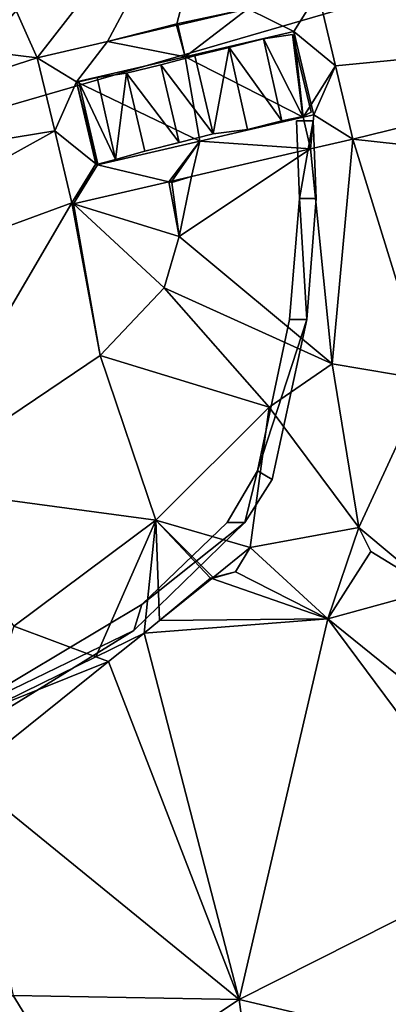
# Model space of a CAD drawing. Header units: inches. Extents: x 92348 to 92626, y 1600224 to 1600387.
# Tile 31 of 117: x 92423.72 to 92429.06, y 1600320.72 to 1600334.96. Entities that reach past the tile are written whole.
import ezdxf

# ---------------------------------------------------------------- set-up
doc = ezdxf.new("R2010")
doc.units = ezdxf.units.IN
doc.header["$MEASUREMENT"] = 0
for name, color, linetype in [('Bygning', 10, 'Continuous'), ('Objekter_Mur', 10, 'Continuous'), ('Terreng_ortofoto', 10, 'Continuous')]:
    doc.layers.add(name, color=color, linetype=linetype)

msp = doc.modelspace()

# ---------------------------------------------------------------- linework, layer by layer
at = {"layer": 'Bygning', "color": 74, "true_color": 0x55aa00}
msp.add_3dface([(92438.632, 1600338.094, 121.82), (92422.17, 1600333.316, 121.84), (92422.17, 1600333.316, 117.395), (92438.632, 1600338.094, 116.307)], dxfattribs=at)
at = {"layer": 'Terreng_ortofoto'}
for points in [[(92423.976, 1600334.413, 117.538), (92419.299, 1600344.893, 118), (92415.796, 1600335.419, 117)], [(92423.976, 1600334.413, 117.538), (92426.824, 1600338.073, 117), (92419.299, 1600344.893, 118)], [(92424.992, 1600334.649, 117.318), (92426.824, 1600338.073, 117), (92423.976, 1600334.413, 117.538)], [(92424.992, 1600334.649, 117.318), (92425.996, 1600334.901, 117), (92426.824, 1600338.073, 117)], [(92425.996, 1600334.901, 117), (92427.023, 1600335.122, 116.689), (92426.824, 1600338.073, 117)], [(92423.976, 1600334.413, 117.538), (92415.796, 1600335.419, 117), (92417.041, 1600332.178, 117)], [(92428.039, 1600335.358, 116.617), (92427.023, 1600335.122, 116.689), (92427.69, 1600334.794, 116.278)], [(92428.039, 1600335.358, 116.617), (92427.69, 1600334.794, 116.278), (92428.292, 1600334.296, 116.273)], [(92435.864, 1600335.028, 115.84), (92428.039, 1600335.358, 116.617), (92428.292, 1600334.296, 116.273)], [(92425.996, 1600334.901, 117), (92426.008, 1600334.885, 116.996), (92427.023, 1600335.122, 116.689)], [(92426.117, 1600334.428, 116.922), (92427.023, 1600335.122, 116.689), (92426.008, 1600334.885, 116.996)], [(92426.117, 1600334.428, 116.922), (92427.69, 1600334.794, 116.278), (92427.023, 1600335.122, 116.689)], [(92435.864, 1600335.028, 115.84), (92428.292, 1600334.296, 116.273), (92428.545, 1600333.233, 116.396)], [(92436.602, 1600332.353, 115.82), (92435.864, 1600335.028, 115.84), (92428.545, 1600333.233, 116.396)], [(92424.992, 1600334.649, 117.318), (92425.991, 1600334.882, 117), (92425.996, 1600334.901, 117)], [(92426.117, 1600334.428, 116.922), (92425.991, 1600334.882, 117), (92424.992, 1600334.649, 117.318)], [(92425.996, 1600334.901, 117), (92425.991, 1600334.882, 117), (92426.008, 1600334.885, 116.996)], [(92426.117, 1600334.428, 116.922), (92426.008, 1600334.885, 116.996), (92425.991, 1600334.882, 117)], [(92426.117, 1600334.428, 116.922), (92427.826, 1600333.555, 116.328), (92427.69, 1600334.794, 116.278)], [(92427.826, 1600333.555, 116.328), (92427.942, 1600333.738, 116.28), (92427.69, 1600334.794, 116.278)], [(92427.69, 1600334.794, 116.278), (92427.942, 1600333.738, 116.28), (92428.292, 1600334.296, 116.273)], [(92424.992, 1600334.649, 117.318), (92423.976, 1600334.413, 117.538), (92424.543, 1600334.062, 117.542)], [(92426.117, 1600334.428, 116.922), (92424.992, 1600334.649, 117.318), (92424.543, 1600334.062, 117.542)], [(92424.229, 1600333.353, 117.551), (92423.976, 1600334.413, 117.538), (92417.041, 1600332.178, 117)], [(92424.229, 1600333.353, 117.551), (92424.543, 1600334.062, 117.542), (92423.976, 1600334.413, 117.538)], [(92426.117, 1600334.428, 116.922), (92424.543, 1600334.062, 117.542), (92426.328, 1600333.206, 116.952)], [(92426.117, 1600334.428, 116.922), (92426.328, 1600333.206, 116.952), (92427.826, 1600333.555, 116.328)], [(92427.942, 1600333.738, 116.28), (92427.977, 1600333.588, 116.28), (92428.292, 1600334.296, 116.273)], [(92428.545, 1600333.233, 116.396), (92428.292, 1600334.296, 116.273), (92427.977, 1600333.588, 116.28)], [(92424.229, 1600333.353, 117.551), (92424.825, 1600332.876, 117.552), (92424.543, 1600334.062, 117.542)], [(92426.328, 1600333.206, 116.952), (92424.543, 1600334.062, 117.542), (92424.849, 1600332.862, 117.552)], [(92424.543, 1600334.062, 117.542), (92424.825, 1600332.876, 117.552), (92424.849, 1600332.862, 117.552)], [(92427.826, 1600333.555, 116.328), (92427.977, 1600333.588, 116.28), (92427.942, 1600333.738, 116.28)], [(92427.931, 1600333.096, 116.353), (92427.826, 1600333.555, 116.328), (92426.328, 1600333.206, 116.952)], [(92427.931, 1600333.096, 116.353), (92427.977, 1600333.588, 116.28), (92427.826, 1600333.555, 116.328)], [(92428.545, 1600333.233, 116.396), (92427.977, 1600333.588, 116.28), (92427.931, 1600333.096, 116.353)], [(92424.229, 1600333.353, 117.551), (92417.041, 1600332.178, 117), (92418.17, 1600330, 117)], [(92424.476, 1600332.313, 117.47), (92424.229, 1600333.353, 117.551), (92418.17, 1600330, 117)], [(92424.476, 1600332.313, 117.47), (92424.825, 1600332.876, 117.552), (92424.229, 1600333.353, 117.551)], [(92426.328, 1600333.206, 116.952), (92424.849, 1600332.862, 117.552), (92425.881, 1600332.619, 117.014)], [(92426.328, 1600333.206, 116.952), (92425.881, 1600332.619, 117.014), (92425.922, 1600332.629, 117)], [(92426.328, 1600333.206, 116.952), (92425.922, 1600332.629, 117), (92426.206, 1600332.695, 116.926)], [(92427.931, 1600333.096, 116.353), (92426.328, 1600333.206, 116.952), (92426.206, 1600332.695, 116.926)], [(92428.545, 1600333.233, 116.396), (92427.931, 1600333.096, 116.353), (92428.246, 1600329.984, 116)], [(92428.545, 1600333.233, 116.396), (92428.246, 1600329.984, 116), (92429.621, 1600329.752, 116)], [(92436.602, 1600332.353, 115.82), (92428.545, 1600333.233, 116.396), (92429.621, 1600329.752, 116)], [(92428.246, 1600329.984, 116), (92427.931, 1600333.096, 116.353), (92426.028, 1600331.827, 117)], [(92427.931, 1600333.096, 116.353), (92426.206, 1600332.695, 116.926), (92426.028, 1600331.827, 117)], [(92424.5, 1600332.298, 117.47), (92424.825, 1600332.876, 117.552), (92424.476, 1600332.313, 117.47)], [(92424.5, 1600332.298, 117.47), (92424.849, 1600332.862, 117.552), (92424.825, 1600332.876, 117.552)], [(92424.5, 1600332.298, 117.47), (92425.881, 1600332.619, 117.014), (92424.849, 1600332.862, 117.552)], [(92425.924, 1600332.609, 117), (92426.206, 1600332.695, 116.926), (92425.922, 1600332.629, 117)], [(92425.924, 1600332.609, 117), (92426.028, 1600331.827, 117), (92426.206, 1600332.695, 116.926)], [(92424.5, 1600332.298, 117.47), (92426.028, 1600331.827, 117), (92425.881, 1600332.619, 117.014)], [(92425.881, 1600332.619, 117.014), (92425.924, 1600332.609, 117), (92425.922, 1600332.629, 117)], [(92425.881, 1600332.619, 117.014), (92426.028, 1600331.827, 117), (92425.924, 1600332.609, 117)], [(92424.476, 1600332.313, 117.47), (92418.17, 1600330, 117), (92422.071, 1600328.208, 117)], [(92424.887, 1600330.103, 117), (92424.476, 1600332.313, 117.47), (92422.071, 1600328.208, 117)], [(92424.5, 1600332.298, 117.47), (92424.476, 1600332.313, 117.47), (92424.887, 1600330.103, 117)], [(92424.5, 1600332.298, 117.47), (92424.887, 1600330.103, 117), (92425.81, 1600331.082, 117)], [(92424.5, 1600332.298, 117.47), (92425.81, 1600331.082, 117), (92426.028, 1600331.827, 117)], [(92428.246, 1600329.984, 116), (92426.028, 1600331.827, 117), (92425.81, 1600331.082, 117)], [(92427.331, 1600329.355, 116), (92425.81, 1600331.082, 117), (92424.887, 1600330.103, 117)], [(92428.246, 1600329.984, 116), (92425.81, 1600331.082, 117), (92427.331, 1600329.355, 116)], [(92424.887, 1600330.103, 117), (92422.071, 1600328.208, 117), (92425.692, 1600327.723, 116)], [(92427.331, 1600329.355, 116), (92424.887, 1600330.103, 117), (92425.692, 1600327.723, 116)], [(92428.246, 1600329.984, 116), (92427.331, 1600329.355, 116), (92428.63, 1600327.614, 115.25)], [(92429.621, 1600329.752, 116), (92428.246, 1600329.984, 116), (92428.63, 1600327.614, 115.25)], [(92429.621, 1600329.752, 116), (92428.63, 1600327.614, 115.25), (92429.711, 1600326.716, 115.23)], [(92427.331, 1600329.355, 116), (92425.692, 1600327.723, 116), (92427.058, 1600327.325, 114.96)], [(92428.63, 1600327.614, 115.25), (92427.331, 1600329.355, 116), (92427.058, 1600327.325, 114.96)], [(92425.692, 1600327.723, 116), (92422.071, 1600328.208, 117), (92423.635, 1600326.19, 116)], [(92425.692, 1600327.723, 116), (92423.635, 1600326.19, 116), (92424.822, 1600325.743, 115)], [(92425.692, 1600327.723, 116), (92424.822, 1600325.743, 115), (92425.523, 1600326.086, 115)], [(92425.692, 1600327.723, 116), (92425.523, 1600326.086, 115), (92425.746, 1600326.271, 114.765)], [(92425.692, 1600327.723, 116), (92425.746, 1600326.271, 114.765), (92426.483, 1600326.884, 115)], [(92425.692, 1600327.723, 116), (92426.483, 1600326.884, 115), (92426.52, 1600326.893, 114.88)], [(92425.692, 1600327.723, 116), (92426.52, 1600326.893, 114.88), (92427.058, 1600327.325, 114.96)], [(92428.63, 1600327.614, 115.25), (92427.058, 1600327.325, 114.96), (92428.18, 1600326.294, 115)], [(92428.63, 1600327.614, 115.25), (92428.18, 1600326.294, 115), (92428.803, 1600327.267, 115.25)], [(92428.63, 1600327.614, 115.25), (92428.803, 1600327.267, 115.25), (92429.711, 1600326.716, 115.23)], [(92426.845, 1600326.975, 115), (92427.058, 1600327.325, 114.96), (92426.52, 1600326.893, 114.88)], [(92426.845, 1600326.975, 115), (92428.18, 1600326.294, 115), (92427.058, 1600327.325, 114.96)], [(92428.18, 1600326.294, 115), (92429.711, 1600326.716, 115.23), (92428.803, 1600327.267, 115.25)], [(92426.845, 1600326.975, 115), (92426.52, 1600326.893, 114.88), (92426.501, 1600326.878, 114.877)], [(92426.845, 1600326.975, 115), (92426.501, 1600326.878, 114.877), (92428.18, 1600326.294, 115)], [(92426.483, 1600326.884, 115), (92425.746, 1600326.271, 114.765), (92426.501, 1600326.878, 114.877)], [(92425.746, 1600326.271, 114.765), (92428.18, 1600326.294, 115), (92426.501, 1600326.878, 114.877)], [(92426.483, 1600326.884, 115), (92426.501, 1600326.878, 114.877), (92426.52, 1600326.893, 114.88)], [(92428.18, 1600326.294, 115), (92430.841, 1600324.15, 115), (92429.711, 1600326.716, 115.23)], [(92425.746, 1600326.271, 114.765), (92425.523, 1600326.086, 115), (92428.18, 1600326.294, 115)], [(92428.18, 1600326.294, 115), (92425.523, 1600326.086, 115), (92426.9, 1600320.788, 114.69)], [(92428.18, 1600326.294, 115), (92426.9, 1600320.788, 114.69), (92430.809, 1600322.758, 115.22)], [(92428.18, 1600326.294, 115), (92430.809, 1600322.758, 115.22), (92430.841, 1600324.15, 115)], [(92423.635, 1600326.19, 116), (92423.236, 1600324.968, 115), (92424.822, 1600325.743, 115)], [(92425.523, 1600326.086, 115), (92424.822, 1600325.743, 115), (92425.004, 1600325.675, 114.655)], [(92425.523, 1600326.086, 115), (92425.004, 1600325.675, 114.655), (92426.9, 1600320.788, 114.69)], [(92423.236, 1600324.968, 115), (92422.933, 1600324.012, 114.35), (92425.004, 1600325.675, 114.655)], [(92422.933, 1600324.012, 114.35), (92426.9, 1600320.788, 114.69), (92425.004, 1600325.675, 114.655)], [(92423.236, 1600324.968, 115), (92425.004, 1600325.675, 114.655), (92424.822, 1600325.743, 115)], [(92422.933, 1600324.012, 114.35), (92423.627, 1600320.843, 114.344), (92426.9, 1600320.788, 114.69)], [(92430.682, 1600319.901, 114), (92430.809, 1600322.758, 115.22), (92426.9, 1600320.788, 114.69)], [(92423.627, 1600320.843, 114.344), (92422.31, 1600320.025, 114.24), (92424.603, 1600319.259, 114.381)], [(92423.627, 1600320.843, 114.344), (92424.603, 1600319.259, 114.381), (92426.9, 1600320.788, 114.69)], [(92427.096, 1600319.315, 114), (92426.9, 1600320.788, 114.69), (92424.603, 1600319.259, 114.381)], [(92427.096, 1600319.315, 114), (92430.682, 1600319.901, 114), (92426.9, 1600320.788, 114.69)]]:
    msp.add_3dface(points, dxfattribs=at)

# ---------------------------------------------------------------- meshes
at = {"layer": 'Bygning', "color": 74, "true_color": 0x55aa00}
mesh = msp.add_polyface(dxfattribs=at)
corners = [(92438.632, 1600338.094, 121.82), (92437.156, 1600342.581, 125.18), (92427.561, 1600339.715, 125.045), (92420.772, 1600337.692, 124.95), (92422.003, 1600333.841, 122.213), (92422.17, 1600333.316, 121.84)]
mesh.append_faces([[corners[k] for k in face] for face in [(5, 2, 4), (5, 0, 2), (2, 3, 4), (0, 1, 2)]])
mesh = msp.add_polyface(dxfattribs=at)
corners = [(92438.632, 1600338.094, 121.82), (92437.156, 1600342.581, 125.18), (92427.561, 1600339.715, 125.045), (92420.772, 1600337.692, 124.95), (92422.003, 1600333.841, 122.213), (92422.17, 1600333.316, 121.84)]
mesh.append_faces([[corners[k] for k in face] for face in [(5, 2, 4), (5, 0, 2), (2, 3, 4), (0, 1, 2)]])
at = {"layer": 'Objekter_Mur', "color": 24, "true_color": 0xaa170d}
mesh = msp.add_polyface(dxfattribs=at)
corners = [(92427.25, 1600334.688, 116.81), (92426.754, 1600334.562, 116.81), (92427.516, 1600333.5, 116.81), (92427.02, 1600333.375, 116.81), (92427.516, 1600333.5, 115.81), (92427.25, 1600334.688, 115.81), (92426.754, 1600334.562, 115.81), (92427.02, 1600333.375, 115.81), (92427.516, 1600333.5, 116.622), (92427.25, 1600334.688, 116.622), (92427.25, 1600334.688, 115.622), (92427.668, 1600334.75, 115.622), (92426.754, 1600334.562, 117.011), (92426.258, 1600334.438, 117.011), (92426.523, 1600333.312, 117.011), (92427.02, 1600333.375, 117.011), (92426.258, 1600334.438, 116.011), (92426.523, 1600333.312, 116.011), (92426.754, 1600334.562, 116.011), (92427.02, 1600333.375, 116.011), (92426.258, 1600334.438, 117.211), (92425.762, 1600334.312, 117.211), (92426.523, 1600333.312, 117.211), (92426.027, 1600333.188, 117.211), (92426.523, 1600333.312, 116.211), (92426.258, 1600334.438, 116.211), (92425.762, 1600334.312, 116.211), (92426.027, 1600333.188, 116.211), (92425.762, 1600334.312, 117.411), (92426.027, 1600333.188, 117.411), (92426.027, 1600333.188, 116.411)]
mesh.append_faces([[corners[k] for k in face] for face in [(0, 1, 2), (1, 3, 2), (0, 2, 4), (0, 4, 5), (3, 1, 6), (3, 6, 7), (0, 2, 4), (0, 4, 5), (8, 9, 10), (9, 11, 10), (12, 13, 14), (12, 14, 15), (14, 13, 16), (14, 16, 17), (13, 12, 18), (13, 18, 16), (12, 15, 19), (12, 19, 18), (14, 13, 16), (14, 16, 17), (13, 12, 18), (13, 18, 16), (20, 21, 22), (21, 23, 22), (20, 22, 24), (20, 24, 25), (23, 26, 27), (20, 22, 24), (20, 24, 25), (28, 29, 30), (28, 29, 30), (3, 1, 6), (3, 6, 7), (0, 1, 2), (1, 3, 2), (2, 3, 7), (2, 7, 4), (15, 14, 17), (15, 17, 19), (1, 0, 5), (1, 5, 6), (1, 0, 5), (1, 5, 6), (12, 15, 19), (12, 19, 18), (15, 14, 17), (15, 17, 19), (9, 11, 10), (2, 3, 7), (2, 7, 4), (21, 20, 25), (22, 23, 27), (22, 27, 24), (23, 26, 27), (21, 20, 25), (12, 13, 14), (12, 14, 15), (22, 23, 27), (22, 27, 24), (20, 21, 22), (21, 23, 22), (8, 9, 10)]], dxfattribs={"color": 254})
mesh = msp.add_polyface(dxfattribs=at)
corners = [(92427.25, 1600334.688, 116.81), (92426.754, 1600334.562, 116.81), (92427.516, 1600333.5, 116.81), (92427.02, 1600333.375, 116.81), (92427.516, 1600333.5, 115.81), (92427.25, 1600334.688, 115.81), (92426.754, 1600334.562, 115.81), (92427.02, 1600333.375, 115.81), (92427.516, 1600333.5, 116.622), (92427.25, 1600334.688, 116.622), (92427.25, 1600334.688, 115.622), (92427.668, 1600334.75, 115.622), (92426.754, 1600334.562, 117.011), (92426.258, 1600334.438, 117.011), (92426.523, 1600333.312, 117.011), (92427.02, 1600333.375, 117.011), (92426.258, 1600334.438, 116.011), (92426.523, 1600333.312, 116.011), (92426.754, 1600334.562, 116.011), (92427.02, 1600333.375, 116.011), (92426.258, 1600334.438, 117.211), (92425.762, 1600334.312, 117.211), (92426.523, 1600333.312, 117.211), (92426.027, 1600333.188, 117.211), (92426.523, 1600333.312, 116.211), (92426.258, 1600334.438, 116.211), (92425.762, 1600334.312, 116.211), (92426.027, 1600333.188, 116.211), (92425.762, 1600334.312, 117.411), (92426.027, 1600333.188, 117.411), (92426.027, 1600333.188, 116.411)]
mesh.append_faces([[corners[k] for k in face] for face in [(0, 1, 2), (1, 3, 2), (0, 2, 4), (0, 4, 5), (3, 1, 6), (3, 6, 7), (0, 2, 4), (0, 4, 5), (8, 9, 10), (9, 11, 10), (12, 13, 14), (12, 14, 15), (14, 13, 16), (14, 16, 17), (13, 12, 18), (13, 18, 16), (12, 15, 19), (12, 19, 18), (14, 13, 16), (14, 16, 17), (13, 12, 18), (13, 18, 16), (20, 21, 22), (21, 23, 22), (20, 22, 24), (20, 24, 25), (23, 26, 27), (20, 22, 24), (20, 24, 25), (28, 29, 30), (28, 29, 30), (3, 1, 6), (3, 6, 7), (0, 1, 2), (1, 3, 2), (2, 3, 7), (2, 7, 4), (15, 14, 17), (15, 17, 19), (1, 0, 5), (1, 5, 6), (1, 0, 5), (1, 5, 6), (12, 15, 19), (12, 19, 18), (15, 14, 17), (15, 17, 19), (9, 11, 10), (2, 3, 7), (2, 7, 4), (21, 20, 25), (22, 23, 27), (22, 27, 24), (23, 26, 27), (21, 20, 25), (12, 13, 14), (12, 14, 15), (22, 23, 27), (22, 27, 24), (20, 21, 22), (21, 23, 22), (8, 9, 10)]])
mesh = msp.add_polyface(dxfattribs=at)
corners = [(92522.328, 1600295.5, 107.395), (92522.379, 1600295.938, 107.395), (92522.379, 1600295.938, 106.395), (92522.328, 1600295.5, 106.395), (92427.25, 1600334.688, 116.622), (92427.516, 1600333.5, 116.622), (92427.82, 1600333.562, 116.622), (92427.668, 1600334.75, 116.622), (92427.941, 1600333.625, 116.622), (92427.25, 1600334.688, 115.622), (92427.516, 1600333.5, 115.622), (92427.941, 1600333.625, 115.622), (92427.668, 1600334.75, 115.622), (92427.82, 1600333.562, 115.622), (92522.523, 1600297.188, 108.43), (92522.562, 1600297.562, 108.43), (92522.562, 1600297.562, 107.43), (92522.523, 1600297.188, 107.43), (92522.414, 1600296.25, 107.83), (92522.449, 1600296.562, 107.83), (92522.449, 1600296.562, 106.83), (92522.414, 1600296.25, 106.83), (92522.449, 1600296.562, 108.03), (92522.488, 1600296.875, 108.03), (92522.488, 1600296.875, 107.03), (92522.449, 1600296.562, 107.03), (92522.598, 1600297.875, 108.815), (92522.629, 1600298.125, 108.815), (92522.629, 1600298.125, 107.815), (92522.598, 1600297.875, 107.815), (92522.488, 1600296.875, 108.23), (92522.523, 1600297.188, 108.23), (92522.523, 1600297.188, 107.23), (92522.488, 1600296.875, 107.23), (92522.379, 1600295.938, 107.63), (92522.414, 1600296.25, 107.63), (92522.414, 1600296.25, 106.63), (92522.379, 1600295.938, 106.63), (92522.629, 1600298.125, 108.963), (92522.652, 1600298.312, 108.963), (92522.652, 1600298.312, 107.963), (92522.629, 1600298.125, 107.963), (92522.562, 1600297.562, 108.63), (92522.598, 1600297.875, 108.63), (92522.598, 1600297.875, 107.63), (92522.562, 1600297.562, 107.63), (92524.062, 1600295.75, 107.395), (92524.016, 1600295.312, 107.395)]
mesh.append_faces([[corners[k] for k in face] for face in [(0, 1, 2), (0, 2, 3), (4, 5, 6), (7, 6, 8), (7, 4, 6), (4, 5, 6), (7, 6, 8), (7, 4, 6), (5, 9, 10), (7, 8, 11), (7, 11, 12), (4, 7, 12), (8, 6, 13), (8, 13, 11), (14, 15, 16), (14, 16, 17), (18, 19, 20), (18, 20, 21), (22, 23, 24), (22, 24, 25), (26, 27, 28), (26, 28, 29), (22, 23, 24), (22, 24, 25), (4, 7, 12), (14, 15, 16), (14, 16, 17), (30, 31, 32), (30, 32, 33), (30, 31, 32), (30, 32, 33), (18, 19, 20), (18, 20, 21), (34, 35, 36), (34, 36, 37), (34, 35, 36), (34, 36, 37), (7, 8, 11), (7, 11, 12), (38, 39, 40), (38, 40, 41), (26, 27, 28), (26, 28, 29), (42, 43, 44), (42, 44, 45), (42, 43, 44), (42, 44, 45), (38, 39, 40), (38, 40, 41), (6, 5, 10), (6, 10, 13), (8, 6, 13), (8, 13, 11), (46, 1, 0), (5, 9, 10), (6, 5, 10), (6, 10, 13), (46, 1, 0), (47, 0, 3), (0, 1, 2), (0, 2, 3), (47, 0, 3)]], dxfattribs={"color": 254})
mesh = msp.add_polyface(dxfattribs=at)
corners = [(92522.328, 1600295.5, 107.395), (92522.379, 1600295.938, 107.395), (92522.379, 1600295.938, 106.395), (92522.328, 1600295.5, 106.395), (92427.25, 1600334.688, 116.622), (92427.516, 1600333.5, 116.622), (92427.82, 1600333.562, 116.622), (92427.668, 1600334.75, 116.622), (92427.941, 1600333.625, 116.622), (92427.25, 1600334.688, 115.622), (92427.516, 1600333.5, 115.622), (92427.941, 1600333.625, 115.622), (92427.668, 1600334.75, 115.622), (92427.82, 1600333.562, 115.622), (92522.523, 1600297.188, 108.43), (92522.562, 1600297.562, 108.43), (92522.562, 1600297.562, 107.43), (92522.523, 1600297.188, 107.43), (92522.414, 1600296.25, 107.83), (92522.449, 1600296.562, 107.83), (92522.449, 1600296.562, 106.83), (92522.414, 1600296.25, 106.83), (92522.449, 1600296.562, 108.03), (92522.488, 1600296.875, 108.03), (92522.488, 1600296.875, 107.03), (92522.449, 1600296.562, 107.03), (92522.598, 1600297.875, 108.815), (92522.629, 1600298.125, 108.815), (92522.629, 1600298.125, 107.815), (92522.598, 1600297.875, 107.815), (92522.488, 1600296.875, 108.23), (92522.523, 1600297.188, 108.23), (92522.523, 1600297.188, 107.23), (92522.488, 1600296.875, 107.23), (92522.379, 1600295.938, 107.63), (92522.414, 1600296.25, 107.63), (92522.414, 1600296.25, 106.63), (92522.379, 1600295.938, 106.63), (92522.629, 1600298.125, 108.963), (92522.652, 1600298.312, 108.963), (92522.652, 1600298.312, 107.963), (92522.629, 1600298.125, 107.963), (92522.562, 1600297.562, 108.63), (92522.598, 1600297.875, 108.63), (92522.598, 1600297.875, 107.63), (92522.562, 1600297.562, 107.63), (92524.062, 1600295.75, 107.395), (92524.016, 1600295.312, 107.395)]
mesh.append_faces([[corners[k] for k in face] for face in [(0, 1, 2), (0, 2, 3), (4, 5, 6), (7, 6, 8), (7, 4, 6), (4, 5, 6), (7, 6, 8), (7, 4, 6), (5, 9, 10), (7, 8, 11), (7, 11, 12), (4, 7, 12), (8, 6, 13), (8, 13, 11), (14, 15, 16), (14, 16, 17), (18, 19, 20), (18, 20, 21), (22, 23, 24), (22, 24, 25), (26, 27, 28), (26, 28, 29), (22, 23, 24), (22, 24, 25), (4, 7, 12), (14, 15, 16), (14, 16, 17), (30, 31, 32), (30, 32, 33), (30, 31, 32), (30, 32, 33), (18, 19, 20), (18, 20, 21), (34, 35, 36), (34, 36, 37), (34, 35, 36), (34, 36, 37), (7, 8, 11), (7, 11, 12), (38, 39, 40), (38, 40, 41), (26, 27, 28), (26, 28, 29), (42, 43, 44), (42, 44, 45), (42, 43, 44), (42, 44, 45), (38, 39, 40), (38, 40, 41), (6, 5, 10), (6, 10, 13), (8, 6, 13), (8, 13, 11), (46, 1, 0), (5, 9, 10), (6, 5, 10), (6, 10, 13), (46, 1, 0), (47, 0, 3), (0, 1, 2), (0, 2, 3), (47, 0, 3)]])
mesh = msp.add_polyface(dxfattribs=at)
corners = [(92426.027, 1600333.188, 117.211), (92425.762, 1600334.312, 117.211), (92425.762, 1600334.312, 116.211), (92425.762, 1600334.312, 117.411), (92425.266, 1600334.188, 117.411), (92426.027, 1600333.188, 117.411), (92425.531, 1600333.062, 117.411), (92426.027, 1600333.188, 116.411), (92425.762, 1600334.312, 116.411), (92425.266, 1600334.188, 116.411), (92425.531, 1600333.062, 116.411), (92425.266, 1600334.188, 117.596), (92424.844, 1600334.125, 117.596), (92425.109, 1600332.938, 117.596), (92425.531, 1600333.062, 117.596), (92425.531, 1600333.062, 116.596), (92425.266, 1600334.188, 116.596), (92425.109, 1600332.938, 116.596), (92424.844, 1600334.125, 116.596), (92426.258, 1600334.438, 116.211), (92424.852, 1600332.875, 117.732), (92425.109, 1600332.938, 117.732), (92424.578, 1600334.062, 117.732), (92424.844, 1600334.125, 117.732), (92424.578, 1600334.062, 116.732), (92424.852, 1600332.875, 116.732), (92425.109, 1600332.938, 116.732), (92424.844, 1600334.125, 116.732)]
mesh.append_faces([[corners[k] for k in face] for face in [(0, 1, 2), (3, 4, 5), (4, 6, 5), (3, 4, 5), (4, 6, 5), (3, 7, 8), (6, 4, 9), (6, 9, 10), (6, 4, 9), (6, 9, 10), (11, 12, 13), (11, 13, 14), (11, 14, 15), (11, 15, 16), (11, 14, 15), (11, 15, 16), (14, 13, 17), (14, 17, 15), (13, 12, 18), (13, 18, 17), (13, 12, 18), (13, 18, 17), (3, 7, 8), (1, 19, 2), (5, 6, 10), (5, 10, 7), (5, 6, 10), (5, 10, 7), (0, 1, 2), (1, 19, 2), (4, 3, 8), (4, 8, 9), (12, 11, 16), (12, 16, 18), (11, 12, 13), (11, 13, 14), (12, 11, 16), (12, 16, 18), (14, 13, 17), (14, 17, 15), (4, 3, 8), (4, 8, 9), (20, 21, 22), (21, 23, 22), (20, 22, 24), (20, 24, 25), (21, 20, 25), (21, 25, 26), (20, 21, 22), (21, 23, 22), (20, 22, 24), (20, 24, 25), (23, 21, 26), (23, 26, 27), (23, 21, 26), (23, 26, 27), (21, 20, 25), (21, 25, 26), (22, 23, 27), (22, 27, 24), (22, 23, 27), (22, 27, 24)]], dxfattribs={"color": 254})
mesh = msp.add_polyface(dxfattribs=at)
corners = [(92426.027, 1600333.188, 117.211), (92425.762, 1600334.312, 117.211), (92425.762, 1600334.312, 116.211), (92425.762, 1600334.312, 117.411), (92425.266, 1600334.188, 117.411), (92426.027, 1600333.188, 117.411), (92425.531, 1600333.062, 117.411), (92426.027, 1600333.188, 116.411), (92425.762, 1600334.312, 116.411), (92425.266, 1600334.188, 116.411), (92425.531, 1600333.062, 116.411), (92425.266, 1600334.188, 117.596), (92424.844, 1600334.125, 117.596), (92425.109, 1600332.938, 117.596), (92425.531, 1600333.062, 117.596), (92425.531, 1600333.062, 116.596), (92425.266, 1600334.188, 116.596), (92425.109, 1600332.938, 116.596), (92424.844, 1600334.125, 116.596), (92426.258, 1600334.438, 116.211), (92424.852, 1600332.875, 117.732), (92425.109, 1600332.938, 117.732), (92424.578, 1600334.062, 117.732), (92424.844, 1600334.125, 117.732), (92424.578, 1600334.062, 116.732), (92424.852, 1600332.875, 116.732), (92425.109, 1600332.938, 116.732), (92424.844, 1600334.125, 116.732)]
mesh.append_faces([[corners[k] for k in face] for face in [(0, 1, 2), (3, 4, 5), (4, 6, 5), (3, 4, 5), (4, 6, 5), (3, 7, 8), (6, 4, 9), (6, 9, 10), (6, 4, 9), (6, 9, 10), (11, 12, 13), (11, 13, 14), (11, 14, 15), (11, 15, 16), (11, 14, 15), (11, 15, 16), (14, 13, 17), (14, 17, 15), (13, 12, 18), (13, 18, 17), (13, 12, 18), (13, 18, 17), (3, 7, 8), (1, 19, 2), (5, 6, 10), (5, 10, 7), (5, 6, 10), (5, 10, 7), (0, 1, 2), (1, 19, 2), (4, 3, 8), (4, 8, 9), (12, 11, 16), (12, 16, 18), (11, 12, 13), (11, 13, 14), (12, 11, 16), (12, 16, 18), (14, 13, 17), (14, 17, 15), (4, 3, 8), (4, 8, 9), (20, 21, 22), (21, 23, 22), (20, 22, 24), (20, 24, 25), (21, 20, 25), (21, 25, 26), (20, 21, 22), (21, 23, 22), (20, 22, 24), (20, 24, 25), (23, 21, 26), (23, 26, 27), (23, 21, 26), (23, 26, 27), (21, 20, 25), (21, 25, 26), (22, 23, 27), (22, 27, 24), (22, 23, 27), (22, 27, 24)]])
mesh = msp.add_polyface(dxfattribs=at)
corners = [(92427.969, 1600333.5, 116.49), (92427.969, 1600333.5, 116.293), (92427.727, 1600333.5, 116.374), (92427.727, 1600333.5, 116.49), (92427.164, 1600328.438, 116.31), (92427.625, 1600330.625, 116.288), (92427.164, 1600328.438, 115.549), (92427.625, 1600330.625, 116.43), (92427.77, 1600332.375, 116.329), (92428.012, 1600332.375, 116.271), (92427.875, 1600330.625, 116.187), (92427.375, 1600328.312, 115.473), (92417.406, 1600323.312, 114.175), (92417.453, 1600323.062, 114.157), (92419.266, 1600323.688, 114.481), (92426.98, 1600327.688, 115.203), (92419.391, 1600323.438, 114.424), (92422.66, 1600324.812, 114.989), (92425.488, 1600326.5, 115.299), (92425.371, 1600326.125, 115.096), (92422.84, 1600324.562, 114.767), (92426.723, 1600327.688, 115.325), (92426.723, 1600327.688, 115.88), (92427.77, 1600332.375, 116.48), (92422.66, 1600324.812, 115.42), (92425.488, 1600326.5, 115.54), (92419.391, 1600323.438, 115.22), (92422.84, 1600324.562, 115.42), (92417.406, 1600323.312, 115.25), (92419.266, 1600323.688, 115.22), (92427.875, 1600330.625, 116.43), (92428.012, 1600332.375, 116.48), (92425.371, 1600326.125, 115.54), (92426.98, 1600327.688, 115.88), (92417.453, 1600323.062, 115.25), (92427.375, 1600328.312, 116.31)]
mesh.append_faces([[corners[k] for k in face] for face in [(28, 29, 14), (28, 14, 12), (7, 4, 30), (22, 33, 4), (25, 33, 22), (24, 32, 25), (7, 30, 23), (24, 27, 32), (26, 27, 24), (25, 32, 33), (29, 26, 24), (29, 34, 26), (33, 35, 4), (28, 34, 29), (4, 35, 30), (23, 30, 31), (0, 3, 23), (23, 31, 0), (35, 33, 11), (33, 15, 11), (7, 4, 30), (22, 33, 4), (25, 33, 22), (24, 32, 25), (7, 30, 23), (24, 27, 32), (26, 27, 24), (25, 32, 33), (29, 26, 24), (29, 34, 26), (33, 35, 4), (28, 34, 29), (4, 35, 30), (23, 30, 31), (0, 3, 23), (23, 31, 0), (23, 3, 2), (23, 2, 8), (22, 4, 6), (22, 6, 21), (26, 34, 16), (34, 13, 16), (29, 24, 17), (29, 17, 14), (23, 3, 2), (23, 2, 8), (25, 22, 21), (25, 21, 18), (32, 27, 19), (27, 20, 19), (24, 25, 18), (24, 18, 17), (34, 28, 12), (34, 12, 13), (21, 15, 6), (18, 15, 21), (5, 6, 10), (17, 19, 18), (5, 10, 8), (17, 20, 19), (16, 20, 17), (18, 19, 15), (14, 16, 17), (14, 13, 16), (15, 11, 6), (12, 13, 14), (6, 11, 10), (8, 10, 9), (1, 2, 8), (8, 9, 1), (0, 31, 1), (31, 9, 1), (33, 32, 15), (32, 19, 15), (32, 27, 19), (27, 20, 19), (30, 35, 10), (35, 11, 10), (31, 30, 9), (30, 10, 9), (0, 31, 1), (31, 9, 1), (3, 0, 2), (0, 1, 2), (34, 28, 12), (34, 12, 13), (35, 33, 11), (33, 15, 11), (30, 35, 10), (35, 11, 10), (26, 34, 16), (34, 13, 16), (4, 7, 5), (4, 5, 6), (33, 32, 15), (32, 19, 15), (31, 30, 9), (30, 10, 9), (27, 26, 20), (26, 16, 20), (7, 23, 8), (7, 8, 5), (29, 24, 17), (29, 17, 14), (28, 29, 14), (28, 14, 12), (27, 26, 20), (26, 16, 20), (25, 22, 21), (25, 21, 18), (24, 25, 18), (24, 18, 17), (7, 23, 8), (7, 8, 5), (22, 4, 6), (22, 6, 21), (21, 15, 6), (18, 15, 21), (5, 6, 10), (17, 19, 18), (5, 10, 8), (17, 20, 19), (16, 20, 17), (18, 19, 15), (14, 16, 17), (14, 13, 16), (15, 11, 6), (12, 13, 14), (6, 11, 10), (8, 10, 9), (1, 2, 8), (8, 9, 1), (4, 7, 5), (4, 5, 6), (3, 0, 2), (0, 1, 2)]], dxfattribs={"color": 254})
mesh = msp.add_polyface(dxfattribs=at)
corners = [(92427.969, 1600333.5, 116.49), (92427.969, 1600333.5, 116.293), (92427.727, 1600333.5, 116.374), (92427.727, 1600333.5, 116.49), (92427.164, 1600328.438, 116.31), (92427.625, 1600330.625, 116.288), (92427.164, 1600328.438, 115.549), (92427.625, 1600330.625, 116.43), (92427.77, 1600332.375, 116.329), (92428.012, 1600332.375, 116.271), (92427.875, 1600330.625, 116.187), (92427.375, 1600328.312, 115.473), (92417.406, 1600323.312, 114.175), (92417.453, 1600323.062, 114.157), (92419.266, 1600323.688, 114.481), (92426.98, 1600327.688, 115.203), (92419.391, 1600323.438, 114.424), (92422.66, 1600324.812, 114.989), (92425.488, 1600326.5, 115.299), (92425.371, 1600326.125, 115.096), (92422.84, 1600324.562, 114.767), (92426.723, 1600327.688, 115.325), (92426.723, 1600327.688, 115.88), (92427.77, 1600332.375, 116.48), (92422.66, 1600324.812, 115.42), (92425.488, 1600326.5, 115.54), (92419.391, 1600323.438, 115.22), (92422.84, 1600324.562, 115.42), (92417.406, 1600323.312, 115.25), (92419.266, 1600323.688, 115.22), (92427.875, 1600330.625, 116.43), (92428.012, 1600332.375, 116.48), (92425.371, 1600326.125, 115.54), (92426.98, 1600327.688, 115.88), (92417.453, 1600323.062, 115.25), (92427.375, 1600328.312, 116.31)]
mesh.append_faces([[corners[k] for k in face] for face in [(28, 29, 14), (28, 14, 12), (7, 4, 30), (22, 33, 4), (25, 33, 22), (24, 32, 25), (7, 30, 23), (24, 27, 32), (26, 27, 24), (25, 32, 33), (29, 26, 24), (29, 34, 26), (33, 35, 4), (28, 34, 29), (4, 35, 30), (23, 30, 31), (0, 3, 23), (23, 31, 0), (35, 33, 11), (33, 15, 11), (7, 4, 30), (22, 33, 4), (25, 33, 22), (24, 32, 25), (7, 30, 23), (24, 27, 32), (26, 27, 24), (25, 32, 33), (29, 26, 24), (29, 34, 26), (33, 35, 4), (28, 34, 29), (4, 35, 30), (23, 30, 31), (0, 3, 23), (23, 31, 0), (23, 3, 2), (23, 2, 8), (22, 4, 6), (22, 6, 21), (26, 34, 16), (34, 13, 16), (29, 24, 17), (29, 17, 14), (23, 3, 2), (23, 2, 8), (25, 22, 21), (25, 21, 18), (32, 27, 19), (27, 20, 19), (24, 25, 18), (24, 18, 17), (34, 28, 12), (34, 12, 13), (21, 15, 6), (18, 15, 21), (5, 6, 10), (17, 19, 18), (5, 10, 8), (17, 20, 19), (16, 20, 17), (18, 19, 15), (14, 16, 17), (14, 13, 16), (15, 11, 6), (12, 13, 14), (6, 11, 10), (8, 10, 9), (1, 2, 8), (8, 9, 1), (0, 31, 1), (31, 9, 1), (33, 32, 15), (32, 19, 15), (32, 27, 19), (27, 20, 19), (30, 35, 10), (35, 11, 10), (31, 30, 9), (30, 10, 9), (0, 31, 1), (31, 9, 1), (3, 0, 2), (0, 1, 2), (34, 28, 12), (34, 12, 13), (35, 33, 11), (33, 15, 11), (30, 35, 10), (35, 11, 10), (26, 34, 16), (34, 13, 16), (4, 7, 5), (4, 5, 6), (33, 32, 15), (32, 19, 15), (31, 30, 9), (30, 10, 9), (27, 26, 20), (26, 16, 20), (7, 23, 8), (7, 8, 5), (29, 24, 17), (29, 17, 14), (28, 29, 14), (28, 14, 12), (27, 26, 20), (26, 16, 20), (25, 22, 21), (25, 21, 18), (24, 25, 18), (24, 18, 17), (7, 23, 8), (7, 8, 5), (22, 4, 6), (22, 6, 21), (21, 15, 6), (18, 15, 21), (5, 6, 10), (17, 19, 18), (5, 10, 8), (17, 20, 19), (16, 20, 17), (18, 19, 15), (14, 16, 17), (14, 13, 16), (15, 11, 6), (12, 13, 14), (6, 11, 10), (8, 10, 9), (1, 2, 8), (8, 9, 1), (4, 7, 5), (4, 5, 6), (3, 0, 2), (0, 1, 2)]])

doc.saveas('drawing.dxf')
